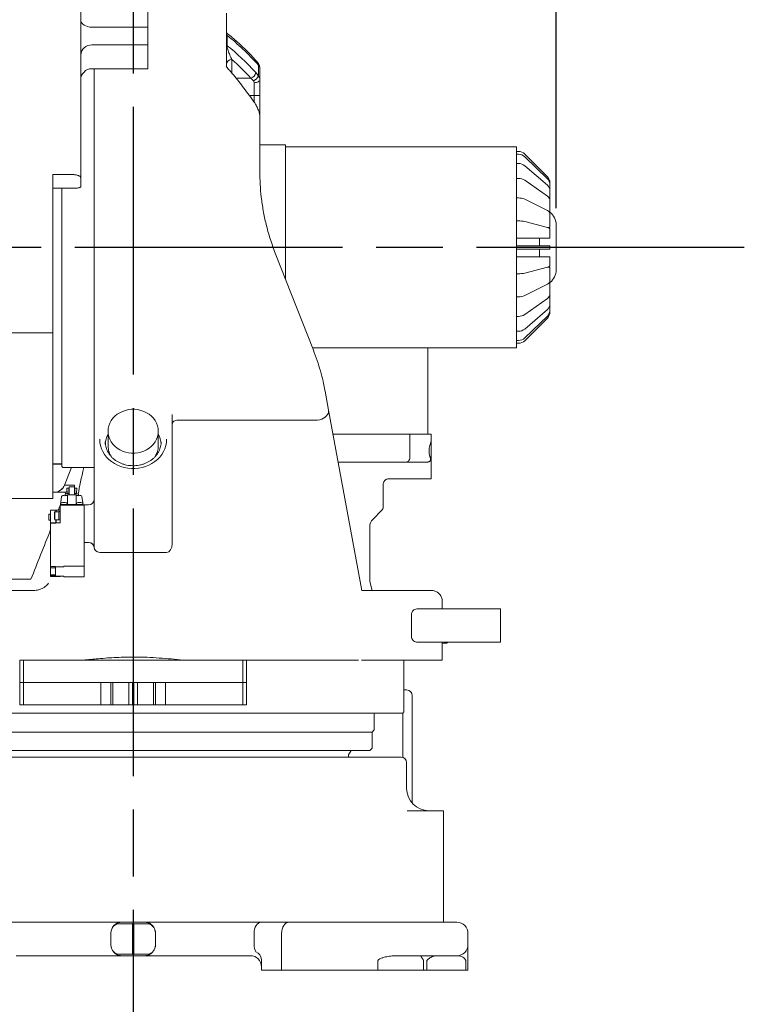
# Model space of a CAD drawing. Header units: millimetres. Extents: x 12388 to 56229, y -202 to 7369.
# Tile 31 of 88: x 19221 to 19870, y 1074 to 1956. Entities that reach past the tile are written whole.
import ezdxf

# ---------------------------------------------------------------- set-up
doc = ezdxf.new("R2010")
doc.units = ezdxf.units.MM
doc.header["$LTSCALE"] = 40
doc.linetypes.add('AM_ISO08W050x2', pattern=[9, 6, -0.75, 1.5, -0.75])
doc.linetypes.add('CENTER', pattern=[2, 1.25, -0.25, 0.25, -0.25])
doc.layers.add('AM_5', color=3, linetype='Continuous', lineweight=25)
doc.layers.add('cen', color=1, linetype='CENTER', lineweight=25)
doc.styles.add('HHI_Dims', font='simplex.shx', dxfattribs={"width": 0.8, "bigfont": 'whgtxt.shx'})
doc.dimstyles.new('HHI_Standard$0', dxfattribs={"dimtxt": 3.5, "dimasz": 3.5, "dimexe": 1, "dimexo": 1, "dimgap": 1.5, "dimtad": 1, "dimdsep": 46, "dimtxsty": 'HHI_Dims', "dimcen": 0, "dimclrd": 1, "dimclre": 1, "dimclrt": 1, "dimadec": 0, "dimazin": 2, "dimtp": 0.1, "dimtm": 0.1, "dimtfac": 0.65, "dimtmove": 0, "dimatfit": 3, "dimldrblk": 'OPEN30', "dimfxl": 1, "dimlwd": -1, "dimlwe": -1, "dimarcsym": 1})

# ---------------------------------------------------------------- blocks, each defined once
blk = doc.blocks.new('*D61')
at = {"layer": 'AM_5', "color": 1, "transparency": 16777216}
for p, q in [((19322.7, 2301.09), (19322.7, 2304.97)), ((19701.7, 1787.25), (19701.7, 2304.97)), ((19649.2, 2289.97), (19375.2, 2289.97))]:
    blk.add_line(p, q, dxfattribs=at)
for points in [[(19375.2, 2298.72), (19375.2, 2281.22), (19322.7, 2289.97)], [(19649.2, 2298.72), (19649.2, 2281.22), (19701.7, 2289.97)]]:
    blk.add_solid(points, dxfattribs=at)
at = {"layer": 'Defpoints', "color": 0, "transparency": 16777216}
for p in [(19322.7, 2289.97), (19322.7, 2286.09), (19701.7, 1772.25)]:
    blk.add_point(p, dxfattribs=at)
at = {"layer": 'AM_5', "color": 1, "transparency": 16777216, "insert": (19512.2, 2338.72), "char_height": 52.5, "attachment_point": 5, "style": 'HHI_Dims'}
blk.add_mtext('379', dxfattribs=at)
blk = doc.blocks.new('_Open30')
at = {"color": 0, "linetype": 'ByBlock', "lineweight": -2}
for p, q in [((-1, 0.268), (0, 0)), ((0, 0), (-1, -0.268)), ((0, 0), (-1, 0))]:
    blk.add_line(p, q, dxfattribs=at)

msp = doc.modelspace()

# ---------------------------------------------------------------- linework, layer by layer
at = {"linetype": 'Continuous', "lineweight": 15}
for p, q in [((19335.703, 1949.587), (19335.703, 2041.492)), ((19275.703, 1987.206), (19275.703, 1931.343)), ((19406.203, 1962.25), (19406.203, 1914.159)), ((19285.703, 1949.587), (19335.703, 1949.587)), ((19335.703, 1933.762), (19335.703, 1949.587)), ((19406.873, 1942.055), (19406.873, 1932.991)), ((19335.703, 1933.762), (19285.703, 1933.762)), ((19335.703, 1913.231), (19335.703, 1933.762)), ((19275.703, 1931.343), (19275.703, 1814.899)), ((19411.203, 1920.52), (19411.203, 1908.389)), ((19434.863, 1905.979), (19434.863, 1915.635)), ((19285.703, 1912.366), (19335.703, 1912.366)), ((19287.703, 1619.09), (19287.703, 1912.366)), ((19335.703, 1912.366), (19335.703, 1913.231)), ((19436.203, 1912.927), (19436.203, 1902.726)), ((19414.845, 1903.912), (19428.256, 1903.912)), ((19431.203, 1888.357), (19431.203, 1899.852)), ((19436.203, 1902.726), (19436.203, 1888.357)), ((19431.203, 1888.357), (19426.855, 1888.357)), ((19436.203, 1888.357), (19431.203, 1888.357)), ((19431.203, 1882.259), (19431.203, 1888.357)), ((19436.203, 1888.357), (19436.203, 1869.627)), ((19436.203, 1869.627), (19436.203, 1820.127)), ((19436.203, 1844.25), (19458.203, 1844.25)), ((19459.203, 1843.022), (19459.203, 1844.149)), ((19459.203, 1827.487), (19459.203, 1843.022)), ((19479.203, 1842.25), (19459.203, 1842.25)), ((19625.203, 1842.25), (19479.203, 1842.25)), ((19666.203, 1842.25), (19625.203, 1842.25)), ((19666.203, 1842.25), (19666.203, 1832.25)), ((19667.889, 1838.25), (19666.203, 1838.25)), ((19459.203, 1824.361), (19459.203, 1827.487)), ((19667.889, 1835.708), (19666.203, 1835.708)), ((19666.203, 1832.25), (19666.203, 1827.25)), ((19667.889, 1827.478), (19666.203, 1827.478)), ((19666.203, 1827.25), (19666.203, 1823.664)), ((19693.86, 1815.593), (19673.546, 1835.907)), ((19693.86, 1813.823), (19673.546, 1833.444)), ((19459.203, 1723.704), (19459.203, 1824.361)), ((19666.203, 1823.664), (19666.203, 1816.523)), ((19693.86, 1807.857), (19673.546, 1825.449)), ((19250.703, 1675.647), (19250.703, 1817.674)), ((19265.703, 1817.674), (19250.703, 1817.674)), ((19275.703, 1814.899), (19275.703, 1806.602)), ((19666.203, 1816.523), (19666.203, 1815.25)), ((19666.203, 1815.25), (19666.203, 1812.25)), ((19667.889, 1814.122), (19666.203, 1814.122)), ((19666.203, 1812.25), (19666.203, 1802.25)), ((19693.86, 1798.101), (19673.546, 1812.465)), ((19696.203, 1808.359), (19696.203, 1809.936)), ((19270.703, 1805.308), (19250.703, 1805.308)), ((19258.703, 1768.259), (19258.703, 1805.308)), ((19666.203, 1802.25), (19666.203, 1707.25)), ((19696.203, 1807.582), (19696.203, 1808.359)), ((19696.203, 1802.958), (19696.203, 1807.582)), ((19696.203, 1801.458), (19696.203, 1802.958)), ((19696.203, 1794.101), (19696.203, 1801.458)), ((19667.889, 1796.549), (19666.203, 1796.549)), ((19693.86, 1785.221), (19673.546, 1795.377)), ((19696.203, 1791.98), (19696.203, 1794.101)), ((19696.203, 1782.392), (19696.203, 1791.98)), ((19667.889, 1775.957), (19666.203, 1775.957)), ((19693.86, 1770.093), (19673.546, 1775.351)), ((19696.203, 1779.794), (19696.203, 1782.392)), ((19696.203, 1769.951), (19696.203, 1779.794)), ((19258.703, 1555.75), (19258.703, 1768.259)), ((19694.361, 1769.951), (19696.203, 1769.951)), ((19696.203, 1765.731), (19696.203, 1768.629)), ((19696.203, 1760.636), (19696.203, 1765.731)), ((19701.703, 1772.25), (19701.703, 1732.25)), ((19666.203, 1760.636), (19696.203, 1760.636)), ((19686.703, 1753.75), (19686.703, 1760.636)), ((19667.889, 1753.75), (19666.203, 1753.75)), ((19667.889, 1750.75), (19666.203, 1750.75)), ((19673.546, 1753.75), (19667.889, 1753.75)), ((19673.546, 1750.75), (19667.889, 1750.75)), ((19693.86, 1753.75), (19673.546, 1753.75)), ((19693.86, 1750.75), (19673.546, 1750.75)), ((19686.703, 1743.864), (19686.703, 1750.75)), ((19696.203, 1753.75), (19693.86, 1753.75)), ((19696.203, 1750.75), (19693.86, 1750.75)), ((19696.203, 1750.75), (19696.203, 1753.75)), ((19450.053, 1746.996), (19484.146, 1660.214)), ((19666.203, 1743.864), (19696.203, 1743.864)), ((19696.203, 1743.864), (19696.203, 1738.769)), ((19693.86, 1734.407), (19673.546, 1729.149)), ((19694.361, 1734.549), (19696.203, 1734.549)), ((19696.203, 1735.871), (19696.203, 1738.769)), ((19696.203, 1734.549), (19696.203, 1724.706)), ((19667.889, 1728.543), (19666.203, 1728.543)), ((19696.203, 1722.108), (19696.203, 1724.706)), ((19696.203, 1722.108), (19696.203, 1712.52)), ((19693.86, 1719.279), (19673.546, 1709.122)), ((19696.203, 1710.399), (19696.203, 1712.52)), ((19667.889, 1707.951), (19666.203, 1707.951)), ((19666.203, 1707.25), (19666.203, 1702.25)), ((19693.86, 1706.399), (19673.546, 1692.035)), ((19696.203, 1710.399), (19696.203, 1703.042)), ((19666.203, 1702.25), (19666.203, 1692.25)), ((19693.86, 1696.643), (19673.546, 1679.051)), ((19696.203, 1701.542), (19696.203, 1703.042)), ((19696.203, 1701.542), (19696.203, 1696.917)), ((19696.203, 1696.141), (19696.203, 1696.917)), ((19696.203, 1696.141), (19696.203, 1694.564)), ((19666.203, 1692.25), (19666.203, 1689.25)), ((19667.889, 1690.378), (19666.203, 1690.378)), ((19666.203, 1689.25), (19666.203, 1687.977)), ((19666.203, 1687.977), (19666.203, 1680.836)), ((19693.86, 1690.677), (19673.546, 1671.055)), ((19693.86, 1688.907), (19673.546, 1668.593)), ((19666.203, 1680.836), (19666.203, 1668.023)), ((19250.703, 1675.647), (19146.703, 1675.647)), ((19250.703, 1527.25), (19250.703, 1675.647)), ((19667.889, 1677.022), (19666.203, 1677.022)), ((19667.889, 1668.792), (19666.203, 1668.792)), ((19666.203, 1662.25), (19483.346, 1662.25)), ((19586.703, 1662.25), (19586.703, 1604.75)), ((19666.203, 1668.023), (19666.203, 1662.25)), ((19667.889, 1666.25), (19666.203, 1666.25)), ((19287.703, 1602.306), (19287.703, 1619.09)), ((19494.695, 1623.268), (19497.793, 1606.428)), ((19287.703, 1541.785), (19287.703, 1602.306)), ((19357.701, 1602.378), (19357.703, 1602.223)), ((19357.703, 1602.223), (19357.703, 1541.785)), ((19497.793, 1606.428), (19527.554, 1444.75)), ((19586.703, 1604.75), (19586.703, 1584.75)), ((19362.703, 1597.417), (19487.958, 1597.417)), ((19300.203, 1587.429), (19300.203, 1574.339)), ((19345.203, 1574.339), (19345.203, 1587.429)), ((19567.59, 1584.75), (19501.781, 1584.75)), ((19567.59, 1584.75), (19570.727, 1584.75)), ((19570.727, 1584.75), (19570.727, 1564.75)), ((19589.703, 1584.75), (19570.727, 1584.75)), ((19589.703, 1584.75), (19589.703, 1578.542)), ((19347.7, 1577.396), (19347.703, 1577.733)), ((19258.703, 1555.75), (19259.703, 1554.75)), ((19259.703, 1554.75), (19287.703, 1554.75)), ((19267.306, 1554.75), (19261.095, 1539.068)), ((19267.332, 1554.75), (19261.129, 1539.086)), ((19567.59, 1559.75), (19506.38, 1559.75)), ((19585.45, 1559.75), (19567.59, 1559.75)), ((19589.703, 1556.75), (19589.703, 1559.553)), ((19589.703, 1556), (19589.703, 1556.75)), ((19589.703, 1544.75), (19589.703, 1556)), ((19551.681, 1544.75), (19589.703, 1544.75)), ((19261.095, 1539.068), (19261.129, 1539.086)), ((19261.129, 1539.086), (19269.813, 1539.086)), ((19265.103, 1536.335), (19263.253, 1536.335)), ((19263.253, 1536.282), (19263.253, 1534.312)), ((19265.103, 1536.335), (19265.103, 1535.131)), ((19270.203, 1537.585), (19265.203, 1537.585)), ((19265.203, 1530.469), (19265.203, 1537.585)), ((19270.203, 1530.469), (19270.203, 1537.585)), ((19272.153, 1536.335), (19270.303, 1536.335)), ((19270.303, 1535.131), (19270.303, 1536.335)), ((19272.153, 1534.312), (19272.153, 1536.282)), ((19287.703, 1504.466), (19287.703, 1541.785)), ((19357.703, 1541.785), (19357.703, 1504.466)), ((19546.703, 1519.821), (19546.703, 1539.812)), ((19146.703, 1527.25), (19250.703, 1527.25)), ((19250.703, 1532.75), (19260.562, 1532.75)), ((19257.593, 1521.53), (19258.587, 1528.849)), ((19259.578, 1529.703), (19260.703, 1529.703)), ((19261.703, 1530.767), (19261.703, 1529.731)), ((19271.503, 1530.469), (19263.903, 1530.469)), ((19263.903, 1530.469), (19263.903, 1529.772)), ((19263.903, 1521.615), (19263.903, 1529.772)), ((19264.953, 1530.469), (19264.953, 1531.693)), ((19264.953, 1531.693), (19264.953, 1531.374)), ((19265.103, 1535.131), (19265.103, 1530.469)), ((19270.303, 1530.469), (19270.303, 1535.131)), ((19270.453, 1531.693), (19270.453, 1530.469)), ((19271.503, 1530.469), (19271.503, 1529.772)), ((19271.503, 1529.772), (19271.503, 1521.615)), ((19273.703, 1529.731), (19273.703, 1530.767)), ((19275.828, 1529.703), (19274.703, 1529.703)), ((19277.812, 1521.53), (19276.819, 1528.849)), ((19257.203, 1505.08), (19257.203, 1521.222)), ((19278.703, 1521.222), (19257.203, 1521.222)), ((19257.453, 1521.442), (19257.453, 1521.222)), ((19257.953, 1523.02), (19257.953, 1521.592)), ((19258.453, 1521.615), (19263.903, 1521.615)), ((19263.453, 1521.615), (19263.453, 1523.02)), ((19271.503, 1521.615), (19263.903, 1521.615)), ((19271.503, 1521.615), (19276.953, 1521.615)), ((19271.953, 1523.02), (19271.953, 1521.615)), ((19277.453, 1521.592), (19277.453, 1523.02)), ((19277.953, 1521.222), (19277.953, 1521.442)), ((19282.703, 1521.472), (19278.703, 1521.472)), ((19278.703, 1517.34), (19278.703, 1521.472)), ((19248.703, 1513.18), (19247.203, 1513.18)), ((19247.203, 1507.68), (19247.203, 1513.18)), ((19248.703, 1505.199), (19248.703, 1516.643)), ((19253.503, 1516.643), (19248.703, 1516.643)), ((19252.603, 1515.274), (19252.203, 1514.874)), ((19252.203, 1508.454), (19252.203, 1514.874)), ((19256.203, 1515.274), (19252.603, 1515.274)), ((19252.603, 1508.054), (19252.603, 1515.274)), ((19253.503, 1515.274), (19253.503, 1516.643)), ((19253.653, 1515.274), (19253.653, 1516.643)), ((19253.653, 1516.643), (19257.203, 1516.643)), ((19257.203, 1515.464), (19256.203, 1515.464)), ((19256.203, 1515.464), (19256.203, 1507.864)), ((19278.703, 1517.34), (19278.703, 1502.568)), ((19537.632, 1508.679), (19545.238, 1516.285)), ((19247.203, 1507.68), (19248.703, 1507.68)), ((19248.703, 1505.08), (19248.703, 1505.199)), ((19253.503, 1505.199), (19248.703, 1505.199)), ((19248.703, 1466.791), (19248.703, 1505.08)), ((19248.703, 1505.08), (19253.503, 1505.08)), ((19252.203, 1508.454), (19252.603, 1508.054)), ((19252.603, 1508.054), (19256.203, 1508.054)), ((19253.503, 1505.199), (19253.503, 1508.054)), ((19253.653, 1507.981), (19253.503, 1507.981)), ((19253.503, 1505.025), (19253.503, 1505.199)), ((19253.653, 1505.199), (19253.653, 1508.054)), ((19253.653, 1505.199), (19253.653, 1505.025)), ((19257.203, 1505.199), (19253.653, 1505.199)), ((19256.203, 1507.864), (19257.203, 1507.864)), ((19278.703, 1497.534), (19278.703, 1502.568)), ((19287.703, 1491.852), (19287.703, 1504.466)), ((19357.703, 1504.466), (19357.703, 1486.345)), ((19534.703, 1454.75), (19534.703, 1501.608)), ((19278.703, 1466.594), (19278.703, 1497.534)), ((19287.703, 1483.764), (19287.703, 1491.852)), ((19278.703, 1487.746), (19282.703, 1487.746)), ((19278.703, 1487.67), (19282.703, 1487.67)), ((19282.703, 1487.67), (19282.703, 1487.746)), ((19292.703, 1478.84), (19352.703, 1478.84)), ((19248.703, 1466.791), (19248.703, 1466.14)), ((19248.703, 1465.054), (19248.703, 1466.14)), ((19248.703, 1466.14), (19252.995, 1466.14)), ((19253.082, 1465.943), (19260.703, 1465.943)), ((19253.082, 1457.521), (19253.082, 1465.943)), ((19278.703, 1466.594), (19260.703, 1466.594)), ((19260.703, 1465.943), (19260.703, 1466.594)), ((19278.703, 1456.87), (19278.703, 1466.594)), ((19248.703, 1465.054), (19248.703, 1458.803)), ((19252.995, 1465.054), (19248.703, 1465.054)), ((19248.703, 1457.718), (19248.703, 1458.803)), ((19248.703, 1458.803), (19252.995, 1458.803)), ((19248.703, 1457.066), (19248.703, 1457.718)), ((19248.703, 1457.718), (19252.995, 1457.718)), ((19256.703, 1457.066), (19248.703, 1457.066)), ((19252.995, 1458.803), (19252.995, 1465.054)), ((19260.703, 1457.521), (19253.082, 1457.521)), ((19256.703, 1457.066), (19256.703, 1457.521)), ((19260.703, 1456.87), (19260.703, 1457.521)), ((19278.703, 1456.87), (19260.703, 1456.87)), ((19207.642, 1454.75), (19231.084, 1454.75)), ((19082.206, 1444.75), (19229.425, 1444.75)), ((19229.425, 1444.75), (19234.508, 1444.75)), ((19527.554, 1444.75), (19589.703, 1444.75)), ((19599.703, 1434.75), (19599.703, 1428.25)), ((19572.117, 1423.25), (19572.117, 1403.25)), ((19577.668, 1428.25), (19651.703, 1428.25)), ((19651.703, 1428.25), (19651.703, 1423.25)), ((19651.703, 1403.25), (19651.703, 1423.25)), ((19651.703, 1398.25), (19577.668, 1398.25)), ((19599.703, 1398.25), (19599.703, 1382.25)), ((19603.703, 1397.482), (19600.703, 1397.482)), ((19651.703, 1403.25), (19651.703, 1398.25)), ((19221.082, 1382.25), (19221.082, 1362.25)), ((19221.082, 1382.25), (19224.372, 1382.25)), ((19224.372, 1382.25), (19224.372, 1362.25)), ((19421.034, 1382.25), (19224.372, 1382.25)), ((19421.034, 1362.25), (19421.034, 1382.25)), ((19421.034, 1382.25), (19424.324, 1382.25)), ((19424.324, 1362.25), (19424.324, 1382.25)), ((19524.597, 1382.25), (19424.324, 1382.25)), ((19527.183, 1382.25), (19599.586, 1382.25)), ((19565.203, 1335.75), (19565.203, 1382.25)), ((19599.586, 1382.25), (19599.703, 1382.25)), ((19221.082, 1362.25), (19221.082, 1342.25)), ((19224.372, 1362.25), (19221.082, 1362.25)), ((19293.711, 1362.25), (19224.372, 1362.25)), ((19224.372, 1362.25), (19224.372, 1342.25)), ((19293.711, 1342.25), (19293.711, 1362.25)), ((19293.711, 1362.25), (19302.703, 1362.25)), ((19302.703, 1342.25), (19302.703, 1362.25)), ((19302.703, 1362.25), (19304.423, 1362.25)), ((19304.423, 1362.25), (19304.423, 1342.25)), ((19318.792, 1362.25), (19304.423, 1362.25)), ((19318.792, 1342.25), (19318.792, 1362.25)), ((19318.792, 1362.25), (19322.072, 1362.25)), ((19322.072, 1362.25), (19322.072, 1342.25)), ((19323.334, 1362.25), (19322.072, 1362.25)), ((19323.334, 1342.25), (19323.334, 1362.25)), ((19323.334, 1362.25), (19326.614, 1362.25)), ((19326.614, 1362.25), (19326.614, 1342.25)), ((19340.983, 1362.25), (19326.614, 1362.25)), ((19340.983, 1342.25), (19340.983, 1362.25)), ((19340.983, 1362.25), (19342.703, 1362.25)), ((19342.703, 1362.25), (19342.703, 1342.25)), ((19342.703, 1362.25), (19351.695, 1362.25)), ((19421.034, 1362.25), (19351.695, 1362.25)), ((19351.695, 1362.25), (19351.695, 1342.25)), ((19424.324, 1362.25), (19421.034, 1362.25)), ((19421.034, 1342.25), (19421.034, 1362.25)), ((19424.324, 1342.25), (19424.324, 1362.25)), ((19565.203, 1355.45), (19565.703, 1355.45)), ((19565.703, 1355.45), (19567.703, 1355.45)), ((19224.372, 1342.25), (19221.082, 1342.25)), ((19293.711, 1342.25), (19224.372, 1342.25)), ((19302.703, 1342.25), (19293.711, 1342.25)), ((19304.423, 1342.25), (19302.703, 1342.25)), ((19318.792, 1342.25), (19304.423, 1342.25)), ((19322.072, 1342.25), (19318.792, 1342.25)), ((19323.334, 1342.25), (19322.072, 1342.25)), ((19326.614, 1342.25), (19323.334, 1342.25)), ((19340.983, 1342.25), (19326.614, 1342.25)), ((19342.703, 1342.25), (19340.983, 1342.25)), ((19351.695, 1342.25), (19342.703, 1342.25)), ((19421.034, 1342.25), (19351.695, 1342.25)), ((19424.324, 1342.25), (19421.034, 1342.25)), ((19572.703, 1350.45), (19572.703, 1347.25)), ((19572.703, 1347.25), (19572.703, 1254.021)), ((19564.203, 1334.75), (19080.995, 1334.75)), ((19538.703, 1319.75), (19538.703, 1333.75)), ((19564.203, 1334.75), (19565.203, 1335.75)), ((19564.411, 1295.049), (19564.411, 1334.958)), ((19536.703, 1317.75), (19108.703, 1317.75)), ((19536.703, 1317.75), (19538.703, 1319.75)), ((19536.703, 1303.25), (19536.703, 1317.75)), ((19534.703, 1301.25), (19110.703, 1301.25)), ((19515.703, 1297.25), (19518.012, 1301.25)), ((19534.703, 1301.25), (19536.703, 1303.25)), ((19082.703, 1295.35), (19562.703, 1295.35)), ((19515.703, 1295.35), (19515.703, 1297.25)), ((19567.703, 1267.25), (19567.703, 1290.35)), ((19568.111, 1247.25), (19597.703, 1247.25)), ((19600.903, 1247.25), (19597.703, 1247.25)), ((19600.903, 1247.25), (19600.903, 1242.25)), ((19600.903, 1242.25), (19600.903, 1147.25)), ((19207.911, 1147.25), (19233.622, 1147.25)), ((19233.622, 1147.25), (19297.703, 1147.25)), ((19297.703, 1147.25), (19311.845, 1147.25)), ((19309.95, 1145.91), (19322.203, 1145.91)), ((19311.845, 1147.25), (19333.561, 1147.25)), ((19322.203, 1118.59), (19322.203, 1145.91)), ((19322.703, 1118.32), (19322.703, 1146.18)), ((19323.203, 1145.91), (19335.456, 1145.91)), ((19323.203, 1145.91), (19323.203, 1118.59)), ((19333.561, 1147.25), (19347.703, 1147.25)), ((19342.675, 1137.689), (19342.54, 1139.011)), ((19347.703, 1147.25), (19411.784, 1147.25)), ((19411.784, 1147.25), (19437.495, 1147.25)), ((19437.495, 1147.25), (19462.095, 1147.25)), ((19462.095, 1147.25), (19597.703, 1147.25)), ((19597.703, 1147.25), (19612.703, 1147.25)), ((19302.703, 1137.25), (19302.703, 1127.25)), ((19342.703, 1137.25), (19342.703, 1127.25)), ((19431.067, 1137.25), (19431.067, 1127.25)), ((19455.667, 1104.25), (19455.667, 1137.25)), ((19622.703, 1127.25), (19622.703, 1137.25)), ((19302.731, 1126.811), (19302.866, 1125.489)), ((19233.622, 1117.25), (19217.703, 1117.25)), ((19297.703, 1117.25), (19233.622, 1117.25)), ((19311.845, 1117.25), (19297.703, 1117.25)), ((19322.203, 1118.59), (19309.95, 1118.59)), ((19333.561, 1117.25), (19311.845, 1117.25)), ((19335.456, 1118.59), (19323.203, 1118.59)), ((19347.703, 1117.25), (19333.561, 1117.25)), ((19411.784, 1117.25), (19347.703, 1117.25)), ((19427.703, 1117.25), (19411.784, 1117.25)), ((19437.806, 1113.925), (19437.703, 1111.868)), ((19541.935, 1112.25), (19541.935, 1104.25)), ((19560.453, 1117.25), (19559.859, 1117.228)), ((19597.703, 1117.25), (19560.453, 1117.25)), ((19582.96, 1112.25), (19582.96, 1104.25)), ((19585.698, 1104.25), (19585.698, 1112.25)), ((19612.703, 1117.25), (19597.703, 1117.25)), ((19620.759, 1104.25), (19620.759, 1112.25)), ((19622.703, 1112.25), (19622.703, 1104.25)), ((19437.703, 1104.25), (19437.703, 1111.868)), ((19437.703, 1104.25), (19441.275, 1104.25)), ((19441.275, 1104.25), (19455.667, 1104.25)), ((19455.667, 1104.25), (19462.095, 1104.25)), ((19462.095, 1104.25), (19536.01, 1104.25)), ((19536.01, 1104.25), (19541.935, 1104.25)), ((19541.935, 1104.25), (19582.96, 1104.25)), ((19582.96, 1104.25), (19585.698, 1104.25)), ((19585.698, 1104.25), (19620.759, 1104.25)), ((19620.759, 1104.25), (19622.703, 1104.25))]:
    msp.add_line(p, q, dxfattribs=at)
msp.add_line((19258.703, 1557.939), (19250.703, 1557.939))
at = {"linetype": 'Continuous', "lineweight": 15, "flags": 128}
for points in [[(19275.703, 1956.276), (19275.895, 1954.971), (19276.464, 1953.716), (19277.388, 1952.56), (19278.632, 1951.546), (19280.147, 1950.714), (19281.876, 1950.096), (19283.752, 1949.716), (19285.703, 1949.587)], [(19436.203, 1902.726), (19436.107, 1902.165), (19435.822, 1901.626), (19435.36, 1901.129), (19434.738, 1900.694), (19433.981, 1900.336), (19433.116, 1900.071), (19432.178, 1899.907), (19431.203, 1899.852)], [(19270.703, 1805.308), (19271.678, 1805.333), (19272.616, 1805.406), (19273.481, 1805.526), (19274.238, 1805.687), (19274.86, 1805.883), (19275.322, 1806.107), (19275.607, 1806.349), (19275.703, 1806.602)], [(19696.203, 1768.629), (19696.164, 1768.832), (19696.049, 1769.033), (19695.858, 1769.23), (19695.594, 1769.422), (19695.258, 1769.605), (19694.855, 1769.779), (19694.387, 1769.943), (19693.86, 1770.093)], [(19696.203, 1735.871), (19696.164, 1735.668), (19696.049, 1735.467), (19695.858, 1735.27), (19695.594, 1735.078), (19695.258, 1734.895), (19694.855, 1734.72), (19694.387, 1734.557), (19693.86, 1734.407)], [(19345.203, 1587.429), (19345.026, 1584.963), (19344.496, 1582.535), (19343.623, 1580.185), (19342.42, 1577.949), (19340.906, 1575.862), (19339.105, 1573.958), (19337.045, 1572.266), (19334.759, 1570.814), (19332.283, 1569.623), (19329.656, 1568.713), (19326.919, 1568.099), (19324.116, 1567.789), (19321.29, 1567.789), (19318.487, 1568.099), (19315.75, 1568.713), (19313.123, 1569.623), (19310.647, 1570.814), (19308.361, 1572.266), (19306.301, 1573.958), (19304.5, 1575.862), (19302.986, 1577.949), (19301.783, 1580.185), (19300.91, 1582.535), (19300.38, 1584.963), (19300.203, 1587.429), (19300.38, 1589.896), (19300.91, 1592.323), (19301.783, 1594.674), (19302.986, 1596.91), (19304.5, 1598.996), (19306.301, 1600.9), (19308.361, 1602.592), (19310.647, 1604.045), (19313.123, 1605.235), (19315.75, 1606.145), (19318.487, 1606.76), (19321.29, 1607.069), (19324.116, 1607.069), (19326.919, 1606.76), (19329.656, 1606.145), (19332.283, 1605.235), (19334.759, 1604.045), (19337.045, 1602.592), (19339.105, 1600.9), (19340.906, 1598.996), (19342.42, 1596.91), (19343.623, 1594.674), (19344.496, 1592.323), (19345.026, 1589.896), (19345.203, 1587.429)], [(19497.793, 1606.428), (19497.86, 1605.075), (19497.575, 1603.707), (19496.947, 1602.37), (19495.999, 1601.114), (19494.764, 1599.983), (19493.287, 1599.017), (19491.62, 1598.25), (19489.822, 1597.711), (19487.958, 1597.417)], [(19357.703, 1593.816), (19357.799, 1594.519), (19358.084, 1595.194), (19358.546, 1595.817), (19359.167, 1596.363), (19359.925, 1596.81), (19360.79, 1597.143), (19361.728, 1597.348), (19362.703, 1597.417)], [(19352.703, 1580.157), (19352.527, 1577.32), (19352.002, 1574.517), (19351.133, 1571.779), (19349.93, 1569.14), (19348.409, 1566.63), (19346.586, 1564.278), (19344.483, 1562.113), (19342.125, 1560.159), (19339.539, 1558.44), (19336.755, 1556.975), (19333.807, 1555.782), (19330.729, 1554.875), (19327.556, 1554.264), (19324.327, 1553.957), (19321.079, 1553.957), (19317.85, 1554.264), (19314.677, 1554.875), (19311.599, 1555.782), (19308.651, 1556.975), (19305.867, 1558.44), (19303.281, 1560.159), (19300.923, 1562.113), (19298.82, 1564.278), (19296.997, 1566.63), (19295.476, 1569.14), (19294.273, 1571.779), (19293.404, 1574.517), (19292.879, 1577.32), (19292.703, 1580.157)], [(19567.59, 1559.75), (19568.202, 1559.846), (19568.791, 1560.131), (19569.333, 1560.593), (19569.808, 1561.214), (19570.198, 1561.972), (19570.488, 1562.837), (19570.667, 1563.774), (19570.727, 1564.75)], [(19260.562, 1532.75), (19262.042, 1532.861), (19263.475, 1533.189)], [(19261.703, 1530.767), (19261.747, 1530.893), (19262.098, 1531.138), (19262.779, 1531.362), (19263.749, 1531.55), (19264.953, 1531.693)], [(19270.453, 1531.693), (19271.656, 1531.55), (19272.627, 1531.362), (19273.308, 1531.138), (19273.659, 1530.893), (19273.703, 1530.767)], [(19260.703, 1523.498), (19261.696, 1523.466), (19262.556, 1523.373), (19263.165, 1523.233), (19263.441, 1523.065), (19263.453, 1523.02)], [(19274.703, 1523.498), (19275.696, 1523.466), (19276.556, 1523.373), (19277.165, 1523.233), (19277.441, 1523.065), (19277.453, 1523.02)], [(19536.918, 1444.75), (19534.895, 1452.799), (19534.703, 1454.75)], [(19431.067, 1137.25), (19431.191, 1139.201), (19431.557, 1141.077), (19432.151, 1142.806), (19432.95, 1144.321), (19433.924, 1145.565), (19435.036, 1146.489), (19436.241, 1147.058), (19437.495, 1147.25)], [(19455.667, 1137.25), (19455.791, 1139.201), (19456.157, 1141.077), (19456.751, 1142.806), (19457.55, 1144.321), (19458.524, 1145.565), (19459.635, 1146.489), (19460.841, 1147.058), (19462.095, 1147.25)]]:
    msp.add_lwpolyline(points, dxfattribs=at)
at = {"linetype": 'Continuous', "lineweight": 15}
for centre, radius, start, end in [((19403.079, 1942.171), 3.796, 358.260342, 34.608315), ((19285.289, 1924.174), 9.597, 87.530075, 177.296164), ((19407.579, 1934.179), 1.382, 185.472872, 239.278305), ((19410.884, 1915.836), 4.695, 86.101892, 175.481475), ((19432.2, 1916.149), 2.712, 349.082164, 39.830888), ((19285.703, 1902.366), 10, 90, 180), ((19426.091, 1910.176), 6.628, 289.066574, 348.52241), ((19428.079, 1908.371), 7.193, 289.94435, 340.577129), ((19458.203, 1839.25), 5, 78.463041, 90), ((19667.889, 1830.25), 8, 45, 90), ((19667.912, 1827.565), 8.143, 46.224412, 90.162932), ((19667.976, 1818.82), 8.659, 49.960344, 90.571859), ((19668.062, 1804.227), 9.897, 56.34939, 91.00071), ((19688.203, 1809.936), 8, 0, 45), ((19688.604, 1808.335), 7.599, 0.18077, 46.241), ((19689.701, 1802.858), 6.502, 0.879356, 50.243536), ((19668.149, 1783.558), 12.993, 65.454827, 91.143334), ((19691.2, 1793.857), 5.009, 2.797104, 57.925283), ((19692.698, 1781.874), 3.543, 8.416247, 70.862297), ((19686.703, 1772.25), 15, 0, 50.70352), ((19668.212, 1752.28), 23.68, 76.981384, 90.780415), ((19686.703, 1732.25), 15, 309.29648, 0), ((19668.212, 1752.22), 23.68, 269.219585, 283.018616), ((19692.698, 1722.626), 3.543, 289.137703, 351.583753), ((19668.149, 1720.942), 12.993, 268.856666, 294.545173), ((19691.2, 1710.643), 5.009, 302.074717, 357.202896), ((19689.701, 1701.642), 6.502, 309.756464, 359.120644), ((19688.604, 1696.165), 7.599, 313.759, 359.81923), ((19668.062, 1700.273), 9.897, 268.99929, 303.65061), ((19688.203, 1694.564), 8, 315, 0), ((19667.976, 1685.68), 8.659, 269.428141, 310.039656), ((19667.912, 1676.935), 8.143, 269.837068, 313.775588), ((19667.889, 1674.25), 8, 270, 315), ((19317.461, 1575.216), 19.76, 150.85435, 178.559534), ((19327.992, 1575.228), 19.713, 1.817447, 29.182797), ((19318.205, 1574.467), 18.002, 180.406765, 215.758692), ((19327.302, 1574.44), 17.901, 325.753604, 359.676424), ((19593.01, 1556.928), 9.032, 111.478779, 119.991775), ((19251.798, 1542.75), 10, 270, 338.598707), ((19251.862, 1542.694), 9.944, 270.08741, 338.724539), ((19259.572, 1528.708), 0.995, 89.642258, 171.874548), ((19261.479, 1534.727), 5.083, 261.220539, 298.481613), ((19273.927, 1534.727), 5.083, 241.518387, 278.779461), ((19278.058, 1532.835), 6.087, 165.955707, 194.044293), ((19275.834, 1528.708), 0.995, 8.125452, 90.357742), ((19258.211, 1520.045), 1.589, 81.220539, 118.481613), ((19259.977, 1519.522), 4.041, 79.649871, 120.052281), ((19273.977, 1519.522), 4.041, 79.649871, 120.052281), ((19277.195, 1520.045), 1.589, 61.518387, 98.779461), ((19282.703, 1526.472), 5, 270, 0), ((19541.703, 1519.821), 5, 315, 0), ((19544.703, 1501.608), 10, 135, 180), ((19282.741, 1482.784), 4.962, 0.441905, 90.435192), ((19282.703, 1482.67), 5, 0, 90), ((19292.665, 1483.803), 4.962, 180.441905, 270.435192), ((19256.61, 1467.625), 3.908, 202.331396, 205.490241), ((19256.61, 1459.203), 3.908, 202.331394, 205.490244), ((19256.705, 1458.577), 1.51, 269.904668, 315.636328), ((19600.703, 1396.482), 1, 90, 180), ((19603.703, 1398.482), 1, 270, 346.6088), ((19567.703, 1350.45), 5, 0, 90), ((19539.703, 1333.75), 1, 90, 180), ((19562.703, 1290.35), 5, 0, 90), ((19587.703, 1267.25), 20, 180, 270), ((19327.203, 1137.25), 10, 116.743684, 120), ((19318.203, 1137.25), 10, 60, 63.256316), ((19612.703, 1137.25), 10, 0, 90), ((19444.625, 1127.044), 13.559, 179.130001, 208.4371), ((19612.703, 1127.25), 10, 270, 0), ((19327.203, 1127.25), 10, 240, 243.256316), ((19318.203, 1127.25), 10, 296.743684, 300), ((19427.703, 1107.25), 10, 0, 90), ((19429.035, 1112.492), 8.887, 9.276161, 65.631278)]:
    msp.add_arc(centre, radius, start, end, dxfattribs=at)
for centre, major_axis, ratio, start_param, end_param in [((19404.76, 1753.306), (-67.801, 207.414), 0.4846047, 5.4388314, 5.6723159), ((19404.76, 1753.306), (-64.573, 197.537), 0.4846047, 5.4463638, 5.6714443), ((19400.429, 1752.25), (-65.507, 192.29), 0.4945149, 5.4365732, 5.5865188), ((19429.108, 1889.413), (-8.072, 24.692), 0.4846047, 5.2796135, 5.4463638), ((19424.778, 1888.357), (-9.37, 19.275), 0.5696184, 5.1665916, 5.333342), ((19373.205, 1754.082), (98.894, 247.227), 0.0926178, 2.5447158, 2.730669), ((19322.703, 1747.725), (197.13, 528.17), 0.0351047, 4.2726991, 4.2814491), ((19322.703, 1747.725), (197.13, 528.17), 0.0351047, 4.2823182, 4.283843), ((19322.703, 1747.725), (197.13, 528.17), 0.0351047, 4.1375479, 4.2355737), ((19352.703, 1486.345), (0, 7.505), 0.6662234, 3.1415927, 4.712389)]:
    msp.add_ellipse(centre, major_axis=major_axis, ratio=ratio, start_param=start_param, end_param=end_param, dxfattribs=at)
for points, knots in [([(19434.284, 1917.885), (19433.47, 1918.8), (19431.105, 1921.459), (19427.155, 1925.67), (19422.423, 1930.431), (19417.648, 1934.935), (19412.839, 1939.171), (19409.019, 1942.32), (19406.803, 1944.026), (19406.203, 1944.488)], [0, 0, 0, 0, 0.0885701, 0.2573484, 0.4265972, 0.5963259, 0.7664365, 0.9368241, 1, 1, 1, 1]), ([(19406.873, 1942.055), (19406.633, 1942.286), (19406.259, 1942.644), (19406.218, 1943.007), (19406.203, 1943.137)], [0, 0, 0, 0, 0.6430755, 1, 1, 1, 1]), ([(19406.873, 1932.991), (19406.88, 1932.808), (19406.892, 1932.5), (19406.992, 1931.701), (19407.284, 1930.295), (19407.828, 1928.489), (19408.524, 1926.55), (19409.653, 1923.744), (19410.553, 1921.873), (19411.203, 1920.52)], [0, 0, 0, 0, 0.029633, 0.0497894, 0.1244483, 0.2681503, 0.4260844, 0.5853475, 1, 1, 1, 1]), ([(19436.16, 1912.934), (19436.167, 1913.21), (19436.187, 1913.987), (19435.873, 1915.23), (19435.268, 1916.574), (19434.696, 1917.448), (19434.313, 1917.843), (19434.274, 1917.884)], [0, 0, 0, 0, 0.1522571, 0.4287053, 0.6972466, 0.9684273, 1, 1, 1, 1]), ([(19436.203, 1912.927), (19436.176, 1913.249), (19436.098, 1914.199), (19435.355, 1915.064), (19434.863, 1915.635)], [0, 0, 0, 0, 0.3385566, 1, 1, 1, 1]), ([(19430.274, 1883.651), (19429.459, 1884.786), (19427.094, 1888.082), (19423.151, 1893.385), (19418.437, 1899.493), (19413.692, 1905.38), (19409.569, 1910.312), (19407.026, 1913.197), (19406.077, 1914.275)], [0, 0, 0, 0, 0.1021435, 0.2967251, 0.4917695, 0.687291, 0.8831942, 1, 1, 1, 1]), ([(19431.203, 1899.852), (19431.189, 1900.06), (19431.151, 1900.628), (19430.864, 1901.216), (19430.58, 1901.553), (19430.533, 1901.609)], [0, 0, 0, 0, 0.3253822, 0.8880041, 1, 1, 1, 1]), ([(19434.863, 1905.979), (19435.364, 1905.294), (19436.107, 1904.279), (19436.179, 1903.107), (19436.203, 1902.726)], [0, 0, 0, 0, 0.6746021, 1, 1, 1, 1]), ([(19436.182, 1869.635), (19436.186, 1869.817), (19436.2, 1870.419), (19436.031, 1871.504), (19435.696, 1872.929), (19435.186, 1874.477), (19434.528, 1876.129), (19433.718, 1877.886), (19432.734, 1879.778), (19431.579, 1881.727), (19430.734, 1883.031), (19430.278, 1883.645), (19430.273, 1883.651)], [0, 0, 0, 0, 0.0357257, 0.1183927, 0.2134329, 0.3145653, 0.4231011, 0.5455918, 0.6804711, 0.8349016, 0.9983372, 1, 1, 1, 1]), ([(19436.203, 1820.127), (19436.265, 1816.345), (19436.388, 1808.783), (19437.425, 1797.067), (19439.156, 1785.151), (19441.772, 1772.704), (19445.28, 1759.894), (19448.457, 1751.309), (19450.053, 1746.996)], [0, 0, 0, 0, 0.1575213, 0.3150343, 0.4774161, 0.6397983, 0.8190565, 1, 1, 1, 1]), ([(19275.703, 1814.899), (19275.622, 1815.172), (19275.492, 1815.609), (19274.64, 1816.176), (19273.677, 1816.599), (19272.434, 1816.972), (19270.565, 1817.36), (19268.237, 1817.63), (19266.394, 1817.662), (19265.703, 1817.674)], [0, 0, 0, 0, 0.1940682, 0.3106857, 0.4309071, 0.5435038, 0.6598354, 0.8725519, 1, 1, 1, 1]), ([(19484.146, 1660.214), (19485.323, 1657.083), (19487.684, 1650.806), (19490.527, 1641.474), (19492.928, 1632.23), (19494.105, 1626.26), (19494.695, 1623.268)], [0, 0, 0, 0, 0.2469773, 0.4951637, 0.7469847, 1, 1, 1, 1]), ([(19347.661, 1577.418), (19347.661, 1577.017), (19347.662, 1575.823), (19347.322, 1573.847), (19346.664, 1571.526), (19345.687, 1569.283), (19344.424, 1567.148), (19342.889, 1565.148), (19341.103, 1563.308), (19339.089, 1561.65), (19336.873, 1560.194), (19334.48, 1558.958), (19331.942, 1557.956), (19329.289, 1557.202), (19326.555, 1556.704), (19323.774, 1556.47), (19320.982, 1556.501), (19318.212, 1556.797), (19315.501, 1557.353), (19312.882, 1558.161), (19310.388, 1559.21), (19308.049, 1560.485), (19305.893, 1561.97), (19303.946, 1563.646), (19302.229, 1565.49), (19300.762, 1567.483), (19299.562, 1569.601), (19298.64, 1571.822), (19298.025, 1574.121), (19297.713, 1576.146), (19297.734, 1577.397), (19297.742, 1577.861)], [0, 0, 0, 0, 0.0185034, 0.055212, 0.0918462, 0.1283092, 0.1645445, 0.2005374, 0.2363041, 0.2718778, 0.3072971, 0.3425986, 0.377813, 0.4129645, 0.448071, 0.4831453, 0.5181967, 0.5532325, 0.588258, 0.6232821, 0.6583162, 0.6933766, 0.7284856, 0.763673, 0.7989755, 0.834436, 0.8700988, 0.906002, 0.9421656, 0.978578, 1, 1, 1, 1]), ([(19588.495, 1564.75), (19588.333, 1565.6), (19588.021, 1567.234), (19587.903, 1569.765), (19588.034, 1572.228), (19588.517, 1575.273), (19589.241, 1577.269), (19589.703, 1578.542)], [0, 0, 0, 0, 0.1839553, 0.3534532, 0.5229515, 0.695884, 1, 1, 1, 1]), ([(19589.703, 1578.542), (19589.703, 1577.707), (19589.703, 1576.032), (19589.703, 1573.038), (19589.703, 1569.443), (19589.703, 1566.712), (19589.703, 1565.332)], [0, 0, 0, 0, 0.1891287, 0.3794178, 0.6864776, 1, 1, 1, 1]), ([(19585.45, 1559.75), (19585.857, 1559.757), (19586.404, 1559.767), (19587.22, 1559.886), (19587.726, 1560.021), (19588.226, 1560.259), (19588.768, 1560.685), (19589.15, 1561.584), (19589.14, 1562.992), (19588.711, 1564.161), (19588.495, 1564.75)], [0, 0, 0, 0, 0.1354906, 0.1820063, 0.2636692, 0.301809, 0.3787768, 0.5408264, 0.7685284, 1, 1, 1, 1]), ([(19589.703, 1565.332), (19589.703, 1564.712), (19589.703, 1563.471), (19589.703, 1561.89), (19589.703, 1560.739), (19589.703, 1559.949), (19589.703, 1559.553)], [0, 0, 0, 0, 0.2372468, 0.4751426, 0.7365735, 1, 1, 1, 1]), ([(19546.734, 1539.809), (19546.735, 1540.057), (19546.738, 1540.644), (19547.003, 1541.543), (19547.47, 1542.487), (19548.17, 1543.349), (19549.09, 1544.072), (19550.189, 1544.554), (19551.083, 1544.768), (19551.585, 1544.734), (19551.677, 1544.728)], [0, 0, 0, 0, 0.0956343, 0.2261941, 0.3580722, 0.5014509, 0.6521371, 0.8056729, 0.9641668, 1, 1, 1, 1]), ([(19269.813, 1539.086), (19269.913, 1539.035), (19270.112, 1538.932), (19270.188, 1538.389), (19270.095, 1537.754), (19270.067, 1537.562)], [0, 0, 0, 0, 0.4108265, 0.8213503, 1, 1, 1, 1]), ([(19262.157, 1531.108), (19262.151, 1531.419), (19262.142, 1531.906), (19261.811, 1532.365), (19261.347, 1532.692), (19260.826, 1532.73), (19260.562, 1532.75)], [0, 0, 0, 0, 0.2644141, 0.4125302, 0.7020623, 1, 1, 1, 1]), ([(19263.253, 1531.358), (19263.258, 1531.401), (19263.269, 1531.489), (19263.345, 1531.804), (19263.436, 1532.223), (19263.5, 1532.678), (19263.521, 1533.139), (19263.494, 1533.568), (19263.418, 1533.959), (19263.327, 1534.235), (19263.265, 1534.349), (19263.246, 1534.325), (19263.272, 1534.173), (19263.345, 1533.867), (19263.434, 1533.446), (19263.496, 1533.049), (19263.504, 1532.813), (19263.506, 1532.75)], [0, 0, 0, 0, 0.0706347, 0.14118346, 0.21399222, 0.28891135, 0.34182075, 0.41232691, 0.48273272, 0.55570577, 0.63059159, 0.68364095, 0.75427565, 0.82482441, 0.89763316, 0.9725523, 1, 1, 1, 1]), ([(19234.508, 1444.75), (19235.317, 1444.796), (19236.949, 1444.889), (19239.338, 1445.542), (19241.722, 1446.59), (19244.43, 1448.421), (19245.932, 1450.015), (19246.69, 1451.082), (19246.692, 1451.086)], [0, 0, 0, 0, 0.1283412, 0.2590255, 0.4597597, 0.6626152, 0.9988602, 1, 1, 1, 1]), ([(19589.703, 1444.75), (19589.725, 1444.75), (19590.87, 1444.747), (19593.155, 1444.341), (19596.148, 1442.649), (19598.393, 1440.06), (19599.546, 1437.269), (19599.659, 1435.448), (19599.703, 1434.75)], [0, 0, 0, 0, 0.0043168, 0.2196966, 0.4357504, 0.6515084, 0.8663244, 1, 1, 1, 1]), ([(19577.668, 1428.25), (19577.054, 1428.193), (19575.888, 1428.086), (19574.322, 1427.289), (19573.115, 1426.192), (19572.522, 1425.166), (19572.194, 1424.195), (19572.152, 1423.678), (19572.117, 1423.25)], [0, 0, 0, 0, 0.255919, 0.4855184, 0.6767796, 0.8436196, 0.870234, 1, 1, 1, 1]), ([(19572.117, 1403.25), (19572.121, 1403.115), (19572.13, 1402.794), (19572.248, 1402.078), (19572.527, 1401.336), (19573.08, 1400.424), (19574.052, 1399.386), (19575.686, 1398.449), (19577, 1398.317), (19577.668, 1398.25)], [0, 0, 0, 0, 0.0410908, 0.0976843, 0.2221763, 0.288898, 0.4532923, 0.7218631, 1, 1, 1, 1]), ([(19367.527, 1382.25), (19363.972, 1382.587), (19356.863, 1383.261), (19346.095, 1384.154), (19335.251, 1384.784), (19322.472, 1385.108), (19307.779, 1384.756), (19292.27, 1383.616), (19282.345, 1382.674), (19277.879, 1382.25)], [0, 0, 0, 0, 0.1200197, 0.2400336, 0.3609377, 0.4818324, 0.6650348, 0.8493017, 1, 1, 1, 1]), ([(19597.902, 1147.421), (19597.826, 1147.507), (19597.72, 1147.628), (19597.731, 1147.612), (19597.734, 1147.608)], [0, 0, 0, 0, 0.7152337, 1, 1, 1, 1]), ([(19302.703, 1137.25), (19302.81, 1138.365), (19303.025, 1140.59), (19304.62, 1143.322), (19306.666, 1145.07), (19308.495, 1145.82), (19309.579, 1145.887), (19309.95, 1145.91)], [0, 0, 0, 0, 0.2680793, 0.5350921, 0.7382783, 0.910468, 1, 1, 1, 1]), ([(19302.703, 1137.25), (19302.708, 1137.811), (19302.716, 1138.598), (19302.964, 1139.336), (19303.035, 1139.548)], [0, 0, 0, 0, 0.712297, 1, 1, 1, 1]), ([(19303.035, 1139.548), (19303.194, 1140.17), (19303.606, 1141.783), (19305.187, 1144.112), (19306.984, 1145.651), (19308.646, 1146.563), (19309.727, 1146.968), (19310.693, 1147.164), (19311.203, 1147.223), (19311.483, 1147.241), (19311.64, 1147.247), (19311.728, 1147.249), (19311.779, 1147.25), (19311.807, 1147.25), (19311.822, 1147.25), (19311.833, 1147.25), (19311.84, 1147.25), (19311.845, 1147.25)], [0, 0, 0, 0, 0.1398034, 0.362487, 0.6102296, 0.6819122, 0.8290008, 0.9049138, 0.9464031, 0.9696162, 0.9827304, 0.9901716, 0.9944028, 0.9968112, 0.9981644, 0.9985056, 1, 1, 1, 1]), ([(19342.533, 1139.012), (19342.333, 1139.818), (19341.886, 1141.618), (19340.226, 1144.115), (19338.421, 1145.651), (19336.76, 1146.563), (19335.679, 1146.968), (19334.713, 1147.164), (19334.203, 1147.223), (19333.923, 1147.241), (19333.766, 1147.247), (19333.677, 1147.249), (19333.627, 1147.25), (19333.599, 1147.25), (19333.584, 1147.25), (19333.573, 1147.25), (19333.566, 1147.25), (19333.561, 1147.25)], [0, 0, 0, 0, 0.1735835, 0.3875223, 0.625536, 0.6944035, 0.835716, 0.9086478, 0.9485079, 0.9708093, 0.9834086, 0.9905576, 0.9946226, 0.9969365, 0.9982365, 0.9985643, 1, 1, 1, 1]), ([(19335.456, 1145.91), (19336.132, 1145.836), (19337.482, 1145.689), (19339.361, 1144.612), (19341.024, 1142.941), (19342.292, 1140.54), (19342.688, 1138.511), (19342.701, 1137.374), (19342.703, 1137.25)], [0, 0, 0, 0, 0.162622, 0.3245074, 0.5104502, 0.7255333, 0.9700966, 1, 1, 1, 1]), ([(19342.703, 1137.25), (19342.71, 1137.813), (19342.718, 1138.414), (19342.544, 1138.977), (19342.533, 1139.012)], [0, 0, 0, 0, 0.93792126, 1, 1, 1, 1]), ([(19302.703, 1127.25), (19302.695, 1126.686), (19302.688, 1126.086), (19302.862, 1125.523), (19302.873, 1125.488)], [0, 0, 0, 0, 0.9379213, 1, 1, 1, 1]), ([(19309.95, 1118.59), (19309.274, 1118.664), (19307.924, 1118.811), (19306.045, 1119.887), (19304.382, 1121.558), (19303.114, 1123.959), (19302.718, 1125.989), (19302.704, 1127.126), (19302.703, 1127.25)], [0, 0, 0, 0, 0.162622, 0.3245074, 0.5104502, 0.7255333, 0.9700966, 1, 1, 1, 1]), ([(19302.873, 1125.488), (19303.073, 1124.682), (19303.52, 1122.882), (19305.18, 1120.385), (19306.985, 1118.849), (19308.646, 1117.937), (19309.727, 1117.532), (19310.693, 1117.335), (19311.203, 1117.277), (19311.483, 1117.259), (19311.64, 1117.253), (19311.728, 1117.251), (19311.779, 1117.25), (19311.807, 1117.25), (19311.822, 1117.25), (19311.833, 1117.25), (19311.84, 1117.25), (19311.845, 1117.25)], [0, 0, 0, 0, 0.17358352, 0.38752226, 0.62553598, 0.69440352, 0.83571595, 0.90864782, 0.94850787, 0.97080935, 0.98340856, 0.99055756, 0.99462256, 0.99693646, 0.99823652, 0.99856431, 1, 1, 1, 1]), ([(19342.371, 1124.952), (19342.212, 1124.33), (19341.8, 1122.717), (19340.219, 1120.388), (19338.422, 1118.849), (19336.76, 1117.937), (19335.679, 1117.532), (19334.713, 1117.335), (19334.203, 1117.277), (19333.923, 1117.259), (19333.766, 1117.253), (19333.677, 1117.251), (19333.627, 1117.25), (19333.599, 1117.25), (19333.584, 1117.25), (19333.573, 1117.25), (19333.566, 1117.25), (19333.561, 1117.25)], [0, 0, 0, 0, 0.1398034, 0.362487, 0.6102296, 0.6819122, 0.8290008, 0.9049138, 0.9464031, 0.9696162, 0.9827304, 0.9901716, 0.9944028, 0.9968112, 0.9981644, 0.9985056, 1, 1, 1, 1]), ([(19342.703, 1127.25), (19342.596, 1126.135), (19342.381, 1123.91), (19340.786, 1121.177), (19338.74, 1119.43), (19336.911, 1118.68), (19335.827, 1118.613), (19335.456, 1118.59)], [0, 0, 0, 0, 0.2680793, 0.5350921, 0.7382783, 0.910468, 1, 1, 1, 1]), ([(19342.703, 1127.25), (19342.698, 1126.689), (19342.69, 1125.902), (19342.442, 1125.164), (19342.371, 1124.952)], [0, 0, 0, 0, 0.712297, 1, 1, 1, 1]), ([(19622.703, 1127.25), (19622.703, 1127.197), (19622.703, 1127.092), (19622.703, 1126.234), (19622.703, 1124.839), (19622.703, 1123.022), (19622.703, 1121.002), (19622.703, 1118.801), (19622.703, 1116.419), (19622.703, 1114.086), (19622.703, 1112.862), (19622.703, 1112.25)], [0, 0, 0, 0, 0.1449502, 0.2898757, 0.4369041, 0.5836803, 0.6755553, 0.7672498, 0.8828999, 0.941479, 1, 1, 1, 1]), ([(19559.859, 1117.228), (19558.528, 1117.197), (19555.661, 1117.132), (19551.185, 1116.599), (19547.062, 1115.737), (19544.044, 1114.61), (19542.539, 1113.593), (19542.048, 1112.838), (19541.943, 1112.485), (19541.937, 1112.296), (19541.935, 1112.25)], [0, 0, 0, 0, 0.20889046, 0.45007063, 0.70449534, 0.86230767, 0.94798581, 0.97286092, 0.9934418, 1, 1, 1, 1]), ([(19582.96, 1112.25), (19582.957, 1112.312), (19582.95, 1112.5), (19582.822, 1112.965), (19582.416, 1113.697), (19581.83, 1114.576), (19581.273, 1115.488), (19580.862, 1116.293), (19580.764, 1116.67), (19580.715, 1116.86)], [0, 0, 0, 0, 0.0218339, 0.0655121, 0.1759479, 0.3796082, 0.5881634, 0.7914069, 1, 1, 1, 1]), ([(19580.742, 1116.952), (19580.743, 1117.087), (19580.745, 1117.244), (19580.854, 1117.249), (19580.868, 1117.25)], [0, 0, 0, 0, 0.8656605, 1, 1, 1, 1]), ([(19594.688, 1117.25), (19594.383, 1117.238), (19593.186, 1117.19), (19591.376, 1116.668), (19589.431, 1115.768), (19588.055, 1114.923), (19587.067, 1114.175), (19586.422, 1113.588), (19586.007, 1113.112), (19585.772, 1112.684), (19585.703, 1112.415), (19585.699, 1112.279), (19585.698, 1112.25)], [0, 0, 0, 0, 0.08296176, 0.325738, 0.49556204, 0.67015974, 0.7791167, 0.85403009, 0.92569862, 0.96341443, 0.99210581, 1, 1, 1, 1]), ([(19620.759, 1112.25), (19620.75, 1112.414), (19620.731, 1112.78), (19620.558, 1113.398), (19620.188, 1114.131), (19619.608, 1114.823), (19618.663, 1115.627), (19617.42, 1116.314), (19615.421, 1117.044), (19613.888, 1117.154), (19612.879, 1117.226)], [0, 0, 0, 0, 0.0232242, 0.0517783, 0.1046554, 0.192392, 0.2822412, 0.4640764, 0.6474784, 1, 1, 1, 1])]:
    msp.add_open_spline(points, degree=3, knots=knots, dxfattribs=at)
at = {"layer": 'cen', "linetype": 'AM_ISO08W050x2'}
for p, q in [((19322.703, 3318.232), (19322.703, 1036.554)), ((19870.312, 1752.25), (18868.206, 1752.25))]:
    msp.add_line(p, q, dxfattribs=at)

# ---------------------------------------------------------------- dimensions: what is measured, and where the dimension line sits
at = {"layer": 'AM_5'}
dim = msp.add_linear_dim(base=(19322.703, 2289.972), p1=(19701.703, 1772.25), p2=(19322.703, 2286.086), dimstyle='HHI_Standard$0', override={"dimscale": 15, "dimdec": 1}, dxfattribs=at)
dim.commit()
dim.dimension.update_dxf_attribs({"geometry": '*D61', "text_midpoint": (19512.203, 2338.722)})

doc.saveas('drawing.dxf')
